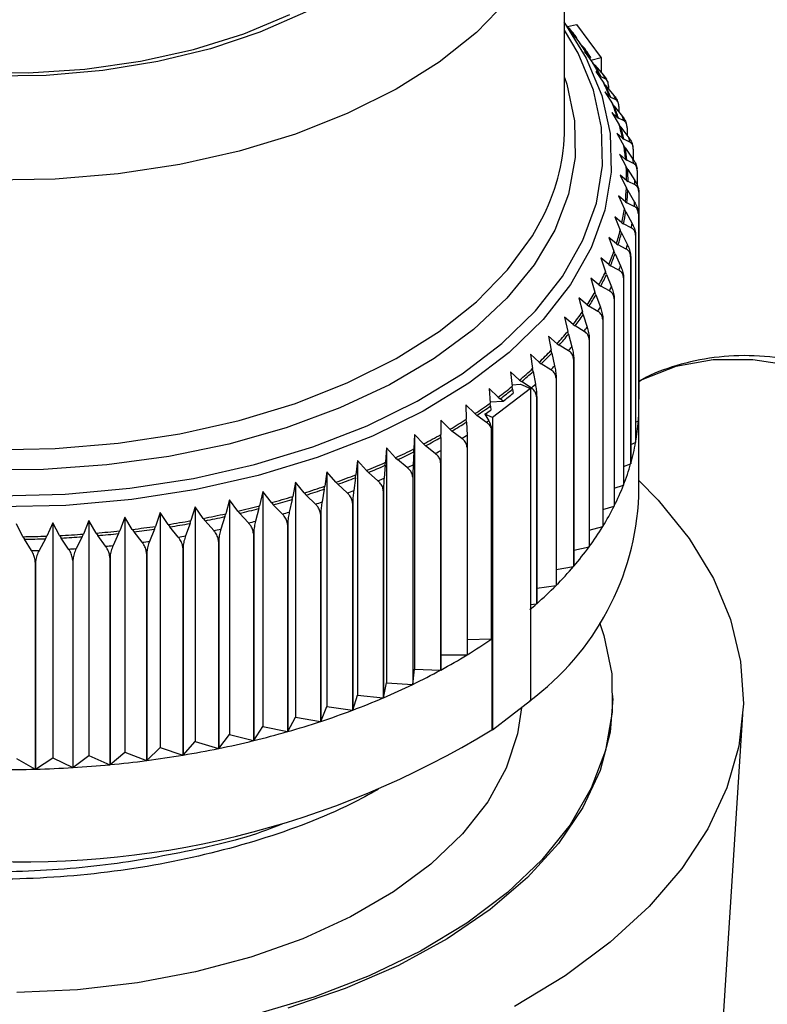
# Model space of a CAD drawing. Header units: millimetres. Extents: x 0 to 420, y 0 to 297.
# Tile 62 of 64: x 377 to 397, y 243 to 270. Entities that reach past the tile are written whole.
import ezdxf

# ---------------------------------------------------------------- set-up
doc = ezdxf.new("R2010")
doc.units = ezdxf.units.MM

msp = doc.modelspace()

# ---------------------------------------------------------------- linework, layer by layer
at = {"color": 7, "linetype": 'Continuous', "lineweight": 25}
for p, q in [((391.5327, 266.84721), (391.5327, 274.09671)), ((391.77056, 269.36546), (391.5327, 269.67533)), ((391.60249, 269.58442), (391.67321, 269.51447)), ((391.60808, 269.57889), (391.85235, 269.63868)), ((391.85235, 269.63868), (392.51592, 268.73514)), ((391.80896, 269.31504), (391.71703, 269.43214)), ((391.71703, 269.43214), (391.94428, 269.13078)), ((391.80896, 269.31504), (391.8295, 269.29666)), ((391.86116, 269.27827), (391.8295, 269.29666)), ((391.84763, 269.25896), (391.86116, 269.27827)), ((391.99505, 269.07123), (391.94428, 269.13078)), ((391.99505, 269.07123), (392.07333, 268.98938)), ((392.17697, 268.78585), (392.07173, 268.90633)), ((392.07173, 268.90633), (392.29314, 268.59729)), ((392.17697, 268.78585), (392.20048, 268.76672)), ((392.23672, 268.74717), (392.20048, 268.76672)), ((392.20947, 268.71407), (392.23672, 268.74717)), ((392.51592, 268.73514), (392.24235, 268.66818)), ((392.51592, 268.73514), (392.51592, 268.34348)), ((392.34261, 268.53602), (392.29314, 268.59729)), ((392.34261, 268.53602), (392.57924, 268.27314)), ((392.49002, 268.24501), (392.37186, 268.36931)), ((392.37186, 268.36931), (392.58664, 268.0528)), ((392.49002, 268.24501), (392.51642, 268.22502)), ((392.64271, 268.15958), (392.51642, 268.22502)), ((392.57924, 268.27314), (392.65651, 268.16447)), ((392.63463, 267.98987), (392.58664, 268.0528)), ((392.63463, 267.98987), (392.86418, 267.71901)), ((392.68646, 268.11346), (392.65756, 268.16519)), ((392.71269, 267.98234), (392.71269, 267.89776)), ((392.74702, 267.69441), (392.61634, 267.82296)), ((392.61634, 267.82296), (392.82375, 267.49923)), ((392.74702, 267.69441), (392.77622, 267.67347)), ((392.91588, 267.60348), (392.77622, 267.67347)), ((392.87009, 267.43469), (392.82375, 267.49923)), ((392.87009, 267.43469), (393.09176, 267.15611)), ((392.97299, 267.53836), (392.95544, 267.57758)), ((392.99328, 267.42371), (392.99328, 267.27987)), ((392.94707, 267.13599), (392.80434, 267.26922)), ((392.80434, 267.26922), (393.00364, 266.93853)), ((392.94707, 267.13599), (392.97896, 267.114)), ((393.13151, 267.03901), (392.97896, 267.114)), ((393.04816, 266.87243), (393.00364, 266.93853)), ((393.04816, 266.87243), (393.26117, 266.58641)), ((393.20096, 266.95444), (393.19265, 266.97894)), ((393.08947, 266.5717), (392.93517, 266.71002)), ((392.93517, 266.71002), (393.12567, 266.37266)), ((393.21605, 266.85647), (393.21605, 266.64699)), ((393.08947, 266.5717), (393.12394, 266.54858)), ((393.28884, 266.46816), (393.12394, 266.54858)), ((393.16823, 266.30507), (393.12567, 266.37266)), ((393.37292, 266.35067), (393.36839, 266.37001)), ((393.1737, 266.00354), (393.0084, 266.14733)), ((393.0084, 266.14733), (393.18942, 265.80361)), ((393.16823, 266.30507), (393.37183, 266.01192)), ((393.38023, 266.28261), (393.38023, 265.99694)), ((393.1737, 266.00354), (393.21063, 265.97919)), ((393.38731, 265.89293), (393.21063, 265.97919)), ((393.19949, 265.4335), (393.02375, 265.58312)), ((393.02375, 265.58312), (393.19466, 265.23338)), ((393.22986, 265.7346), (393.18942, 265.80361)), ((393.22986, 265.7346), (393.42333, 265.43465)), ((393.48264, 265.74288), (393.48123, 265.75371)), ((393.48522, 265.70414), (393.48522, 265.31633)), ((393.19949, 265.4335), (393.23875, 265.40784)), ((393.42658, 265.31534), (393.23875, 265.40784)), ((393.16673, 264.86357), (392.98117, 265.01938)), ((392.98117, 265.01938), (393.14138, 264.66397)), ((393.23284, 265.16302), (393.19466, 265.23338)), ((393.23284, 265.16302), (393.41551, 264.85663)), ((393.53022, 265.13119), (393.53007, 265.13693)), ((393.53067, 265.1231), (393.53067, 259.54741)), ((393.16673, 264.86357), (393.20819, 264.83654)), ((393.4065, 264.73742), (393.20819, 264.83654)), ((393.17717, 264.59234), (393.14138, 264.66397)), ((393.17717, 264.59234), (393.34838, 264.2799)), ((393.51641, 264.54152), (393.51673, 264.54586)), ((393.51641, 264.54152), (393.51641, 258.96583)), ((393.51673, 264.54586), (393.51673, 258.97018)), ((393.07555, 264.29576), (392.88083, 264.45808)), ((392.88083, 264.45808), (393.02975, 264.09738)), ((393.07555, 264.29576), (393.11905, 264.26728)), ((393.32716, 264.16121), (393.11905, 264.26728)), ((393.06302, 264.02457), (393.02975, 264.09738)), ((393.06302, 264.02457), (393.22219, 263.70648)), ((393.44249, 263.96145), (393.44327, 263.96578)), ((393.44249, 263.96145), (393.44249, 258.38576)), ((393.44327, 263.96578), (393.44327, 258.39009)), ((392.92626, 263.73208), (392.72305, 263.9012)), ((392.72305, 263.9012), (392.86018, 263.53561)), ((392.92626, 263.73208), (392.97165, 263.70207)), ((393.18883, 263.58872), (392.97165, 263.70207)), ((392.89082, 263.46171), (392.86018, 263.53561)), ((392.89082, 263.46171), (393.03738, 263.13838)), ((392.71938, 263.17448), (392.50841, 263.3507)), ((392.50841, 263.3507), (392.63326, 262.98062)), ((392.71938, 263.17448), (392.76651, 263.14289)), ((393.30918, 263.38493), (393.3104, 263.38922)), ((393.30918, 263.38493), (393.30918, 257.80924)), ((393.3104, 263.38922), (393.3104, 257.81353)), ((392.66115, 262.90572), (392.63326, 262.98062)), ((392.66115, 262.90572), (392.79459, 262.5776)), ((392.99199, 263.02197), (392.76651, 263.14289)), ((392.45565, 262.62494), (392.23765, 262.8085)), ((392.23765, 262.8085), (392.34979, 262.43436)), ((393.11694, 262.81398), (393.1186, 262.81822)), ((393.11694, 262.81398), (393.11694, 257.23829)), ((393.1186, 262.81822), (393.1186, 257.24253)), ((392.37484, 262.35856), (392.34979, 262.43436)), ((392.45565, 262.62494), (392.50435, 262.59171)), ((392.73734, 262.46294), (392.50435, 262.59171)), ((392.13599, 262.08539), (391.91173, 262.27651)), ((391.91173, 262.27651), (392.01075, 261.89876)), ((392.37484, 262.35856), (392.49468, 262.0261)), ((392.86645, 262.2506), (392.86854, 262.25478)), ((392.86645, 262.2506), (392.86645, 256.67492)), ((392.86854, 262.25478), (392.86854, 256.6791)), ((392.03288, 261.82215), (392.01075, 261.89876)), ((392.13599, 262.08539), (392.18609, 262.05047)), ((392.42576, 261.91361), (392.18609, 262.05047)), ((391.76152, 261.55771), (391.53179, 261.75661)), ((391.53179, 261.75661), (391.61735, 261.3757)), ((392.03288, 261.82215), (392.13871, 261.48583)), ((392.55858, 261.69678), (392.5611, 261.70089)), ((392.55858, 261.69678), (392.55858, 256.1211)), ((392.5611, 261.70089), (392.5611, 256.1252)), ((391.63647, 261.29838), (391.61735, 261.3757)), ((391.76152, 261.55771), (391.81284, 261.52106)), ((392.05837, 261.37589), (391.81284, 261.52106)), ((391.33356, 261.04377), (391.09917, 261.25061)), ((391.09917, 261.25061), (391.17097, 260.86701)), ((391.33356, 261.04377), (391.38592, 261.00534)), ((391.63647, 261.29838), (391.72792, 260.95869)), ((392.19443, 261.15447), (392.19736, 261.15848)), ((392.19443, 261.15447), (392.19443, 255.57878)), ((392.19736, 261.15848), (392.19736, 255.58279)), ((391.18701, 260.78909), (391.17097, 260.86701)), ((391.18701, 260.78909), (391.26375, 260.44651)), ((391.63643, 260.85169), (391.38592, 261.00534)), ((390.85361, 260.54537), (390.61537, 260.76029)), ((390.61537, 260.76029), (390.67317, 260.37448)), ((390.85361, 260.54537), (390.90683, 260.50513)), ((391.77526, 260.62556), (391.77526, 255.04987)), ((391.7786, 260.62946), (391.7786, 255.05377)), ((390.32336, 260.06425), (390.08212, 260.28739)), ((390.08212, 260.28739), (390.1257, 259.89983)), ((390.68608, 260.29606), (390.67317, 260.37448)), ((390.68608, 260.29606), (390.74785, 259.95111)), ((391.16145, 260.34283), (390.90683, 260.50513)), ((390.32336, 260.06425), (390.37725, 260.02218)), ((390.63508, 259.85111), (390.37725, 260.02218)), ((391.30255, 260.11191), (391.30255, 254.53622)), ((391.30628, 260.11569), (391.30628, 254.54)), ((389.74467, 259.60212), (389.50127, 259.83354)), ((389.50127, 259.83354), (389.53048, 259.44474)), ((390.61694, 259.83844), (389.59328, 259.05493)), ((390.12208, 259.932), (390.34798, 259.95555)), ((390.13543, 259.82103), (390.1257, 259.89983)), ((390.13543, 259.82103), (390.15044, 259.70948)), ((390.34798, 259.95555), (390.61694, 259.83844)), ((390.61694, 259.83844), (390.61694, 251.42807)), ((389.52814, 259.47585), (389.88288, 259.50043)), ((389.74467, 259.60212), (389.79904, 259.55819)), ((389.88288, 259.50043), (389.79904, 259.55819)), ((390.77796, 259.61533), (390.77796, 254.03965)), ((390.78207, 259.61898), (390.78207, 254.04329)), ((393.51673, 259.53959), (393.53067, 259.54741)), ((389.11957, 259.16058), (388.87487, 259.40036)), ((388.87487, 259.40036), (388.88961, 259.01081)), ((389.537, 259.36566), (389.53048, 259.44474)), ((389.537, 259.36566), (389.54707, 259.25369)), ((393.5327, 256.94583), (393.5327, 259.39545)), ((388.45026, 258.7412), (388.20511, 258.98937)), ((388.20511, 258.98937), (388.20533, 258.59956)), ((388.8929, 258.93156), (388.88961, 259.01081)), ((388.8929, 258.93156), (388.90865, 258.58263)), ((389.11957, 259.16058), (389.17423, 259.11479)), ((389.43576, 258.92593), (389.17423, 259.11479)), ((389.38974, 259.14354), (389.49209, 258.9646)), ((389.59328, 259.05493), (389.38974, 259.14354)), ((389.59328, 259.05493), (389.59328, 250.64455)), ((393.44327, 258.92938), (393.51641, 258.96583)), ((388.45026, 258.7412), (388.50502, 258.69354)), ((388.76702, 258.49572), (388.50502, 258.69354)), ((389.57017, 253.10424), (389.57017, 258.75116)), ((387.49436, 258.602), (387.48005, 258.21243)), ((387.73908, 258.34545), (387.49436, 258.602)), ((387.49436, 258.602), (387.49436, 252.28169)), ((388.20538, 258.52025), (388.20533, 258.59956)), ((388.20538, 258.52025), (388.20561, 258.17105)), ((386.7451, 258.23961), (386.71632, 257.85079)), ((386.98855, 257.97471), (386.7451, 258.23961)), ((386.7451, 258.23961), (386.7451, 251.91931)), ((387.47686, 258.13318), (387.46157, 257.78423)), ((387.47686, 258.13318), (387.48005, 258.21243)), ((387.73908, 258.34545), (387.79376, 258.29591)), ((388.05531, 258.08913), (387.79376, 258.29591)), ((388.91222, 258.24511), (388.91222, 252.66943)), ((388.91738, 258.24828), (388.91738, 252.6726)), ((393.3104, 258.32744), (393.44249, 258.38576)), ((385.95997, 257.90349), (385.91682, 257.51589)), ((386.20129, 257.63029), (385.95997, 257.90349)), ((385.95997, 257.90349), (385.95997, 251.58319)), ((386.98855, 257.97471), (387.04294, 257.92331)), ((387.30313, 257.7076), (387.04294, 257.92331)), ((385.14173, 257.59481), (385.08436, 257.20893)), ((385.38007, 257.3134), (385.14173, 257.59481)), ((385.14173, 257.59481), (385.14173, 251.27451)), ((386.20129, 257.63029), (386.2552, 257.57704)), ((386.70989, 257.7717), (386.67914, 257.42354)), ((386.70989, 257.7717), (386.71632, 257.85079)), ((388.20026, 257.83356), (388.20026, 252.25787)), ((388.20574, 257.83655), (388.20574, 252.26086)), ((393.1186, 257.73499), (393.30918, 257.80924)), ((385.90718, 257.43708), (385.86107, 257.09023)), ((385.90718, 257.43708), (385.91682, 257.51589)), ((386.51311, 257.35246), (386.2552, 257.57704)), ((387.44732, 257.44708), (387.44732, 251.87139)), ((387.45309, 257.44987), (387.45309, 251.87419)), ((383.41751, 257.06401), (383.33235, 256.68301)), ((383.64738, 256.76656), (383.41751, 257.06401)), ((383.41751, 257.06401), (383.41751, 250.7437)), ((384.29325, 257.31465), (384.22186, 256.93098)), ((384.52777, 257.02515), (384.29325, 257.31465)), ((384.29325, 257.31465), (384.29325, 250.99435)), ((385.07154, 257.1305), (385.01023, 256.7855)), ((385.07154, 257.1305), (385.08436, 257.20893)), ((385.38007, 257.3134), (385.43331, 257.25831)), ((385.68804, 257.02496), (385.43331, 257.25831)), ((386.65604, 257.08702), (386.65604, 251.51134)), ((386.66209, 257.08962), (386.66209, 251.51393)), ((392.86854, 257.15343), (393.11694, 257.23829)), ((382.51758, 256.84375), (382.41896, 256.4659)), ((382.74201, 256.53853), (382.51758, 256.84375)), ((382.51758, 256.84375), (382.51758, 250.52345)), ((384.20591, 256.85304), (384.12961, 256.51039)), ((384.20591, 256.85304), (384.22186, 256.93098)), ((384.52777, 257.02515), (384.58016, 256.96825)), ((384.83081, 256.72625), (384.58016, 256.96825)), ((381.59664, 256.65465), (381.48489, 256.28041)), ((381.81483, 256.34186), (381.59664, 256.65465)), ((381.59664, 256.65465), (381.59664, 250.33435)), ((382.74201, 256.53853), (382.79215, 256.47811)), ((383.31333, 256.60567), (383.22231, 256.26588)), ((383.31333, 256.60567), (383.33235, 256.68301)), ((383.64738, 256.76656), (383.69874, 256.70788)), ((383.94443, 256.45739), (383.69874, 256.70788)), ((385.8292, 256.75466), (385.8292, 251.17898)), ((385.83551, 256.75704), (385.83551, 251.18136)), ((392.5611, 256.58424), (392.86645, 256.67492)), ((378.74031, 256.28043), (378.59173, 255.91958)), ((378.9353, 255.94637), (378.74031, 256.28043)), ((378.74031, 256.28043), (378.74031, 249.96013)), ((379.70468, 256.3725), (379.56791, 256.00676)), ((379.90812, 256.04526), (379.70468, 256.3725)), ((379.70468, 256.3725), (379.70468, 250.0522)), ((380.6579, 256.49739), (380.53343, 256.12718)), ((380.86909, 256.17724), (380.6579, 256.49739)), ((380.6579, 256.49739), (380.6579, 250.17708)), ((381.45992, 256.20457), (381.48489, 256.28041)), ((381.81483, 256.34186), (381.86357, 256.27975)), ((382.09677, 256.01285), (381.86357, 256.27975)), ((382.39692, 256.38926), (382.29152, 256.05284)), ((382.39692, 256.38926), (382.41896, 256.4659)), ((383.03201, 256.21931), (382.79215, 256.47811)), ((384.96971, 256.45116), (384.96971, 250.87548)), ((384.97625, 256.45332), (384.97625, 250.87764)), ((376.96778, 255.84915), (376.79173, 256.19593)), ((377.76819, 256.2215), (377.60832, 255.86593)), ((377.95403, 255.88092), (377.76819, 256.2215)), ((377.76819, 256.2215), (377.76819, 249.9012)), ((379.53735, 255.93283), (379.56791, 256.00676)), ((379.90812, 256.04526), (379.95357, 255.97992)), ((380.50562, 256.05225), (380.37258, 255.72399)), ((380.50562, 256.05225), (380.53343, 256.12718)), ((380.86909, 256.17724), (380.91627, 256.11349)), ((381.14199, 255.83874), (380.91627, 256.11349)), ((381.45992, 256.20457), (381.34049, 255.87199)), ((384.08058, 256.17759), (384.08058, 250.60191)), ((384.08733, 256.17952), (384.08733, 250.60384)), ((392.19736, 256.02902), (392.55858, 256.1211)), ((376.96778, 255.84915), (377.00711, 255.77946)), ((377.19526, 255.47625), (377.00711, 255.77946)), ((377.57261, 255.79427), (377.40174, 255.48165)), ((377.57261, 255.79427), (377.60832, 255.86593)), ((377.95403, 255.88092), (377.99555, 255.81261)), ((378.19417, 255.51602), (377.99555, 255.81261)), ((378.55854, 255.84674), (378.39974, 255.52848)), ((378.55854, 255.84674), (378.59173, 255.91958)), ((378.9353, 255.94637), (378.97886, 255.87951)), ((379.18725, 255.58989), (378.97886, 255.87951)), ((379.53735, 255.93283), (379.39118, 255.60936)), ((380.17101, 255.69759), (379.95357, 255.97992)), ((383.16494, 255.93491), (383.16494, 250.35922)), ((383.17188, 255.9366), (383.17188, 250.36092)), ((381.26707, 255.5455), (381.26707, 249.96981)), ((381.27431, 255.54671), (381.27431, 249.97102)), ((382.226, 255.72396), (382.226, 250.14828)), ((382.2331, 255.72542), (382.2331, 250.14973)), ((391.7786, 255.48937), (392.19443, 255.57878)), ((378.30424, 255.21068), (378.30424, 249.63499)), ((378.31174, 255.21113), (378.31174, 249.63545)), ((379.30274, 255.2884), (379.30274, 249.71272)), ((379.31018, 255.28911), (379.31018, 249.71343)), ((380.29151, 255.40014), (380.29151, 249.82446)), ((380.29886, 255.4011), (380.29886, 249.82542)), ((377.29953, 255.16723), (377.29953, 249.59155)), ((377.30705, 255.16743), (377.30705, 249.59175)), ((391.30628, 254.96693), (391.77526, 255.04987)), ((390.78207, 254.46334), (391.30255, 254.53622)), ((390.61694, 254.02285), (390.77796, 254.03965)), ((388.91738, 253.08154), (389.57017, 253.10424)), ((389.57017, 253.10424), (389.5763, 253.10157)), ((389.5763, 253.10157), (389.5763, 250.65195)), ((388.20574, 252.66906), (388.91222, 252.66943)), ((387.45309, 251.87419), (387.49436, 252.28169)), ((387.49436, 252.28169), (388.20026, 252.25787)), ((386.66209, 251.51393), (386.7451, 251.91931)), ((386.7451, 251.91931), (387.44732, 251.87139)), ((385.83551, 251.18136), (385.95997, 251.58319)), ((385.95997, 251.58319), (386.65604, 251.51134)), ((392.8327, 251.49134), (392.8327, 251.57299)), ((384.97625, 250.87764), (385.14173, 251.27451)), ((385.14173, 251.27451), (385.8292, 251.17898)), ((390.61694, 251.42807), (389.59328, 250.64455)), ((384.08733, 250.60384), (384.29325, 250.99435)), ((384.29325, 250.99435), (384.96971, 250.87548)), ((395.51956, 238.50873), (396.329, 251.06607)), ((383.17188, 250.36092), (383.41751, 250.7437)), ((383.41751, 250.7437), (384.08058, 250.60191)), ((382.2331, 250.14973), (382.51758, 250.52345)), ((382.51758, 250.52345), (383.16494, 250.35922)), ((389.59328, 250.64455), (389.5763, 250.65195)), ((380.29886, 249.82542), (380.6579, 250.17708)), ((380.6579, 250.17708), (381.26707, 249.96981)), ((381.27431, 249.97102), (381.59664, 250.33435)), ((381.59664, 250.33435), (382.226, 250.14828)), ((378.31174, 249.63545), (378.74031, 249.96013)), ((378.74031, 249.96013), (379.30274, 249.71272)), ((379.31018, 249.71343), (379.70468, 250.0522)), ((379.70468, 250.0522), (380.29151, 249.82446)), ((376.79173, 249.87562), (377.29953, 249.59155)), ((377.30705, 249.59175), (377.76819, 249.9012)), ((377.76819, 249.9012), (378.30424, 249.63499))]:
    msp.add_line(p, q, dxfattribs=at)
at = {"color": 7, "linetype": 'Continuous', "lineweight": 25, "flags": 128}
for points in [[(387.46164, 272.11587), (387.40182, 272.04845), (386.60925, 271.28771), (385.65775, 270.59031), (384.56236, 269.96725), (383.34032, 269.42836), (382.01093, 268.98214), (380.59515, 268.63563), (379.11529, 268.39428), (377.59471, 268.26191), (376.05738, 268.2406), (374.52754, 268.33069), (373.02933, 268.53076), (371.58637, 268.83765), (370.22141, 269.24653), (368.95599, 269.75094), (367.81006, 270.34293), (366.80168, 271.01316), (366.51361, 271.24009)], [(368.63151, 270.04626), (369.84606, 269.50558), (371.1704, 269.05901), (372.58278, 268.71387), (374.06003, 268.47583), (375.57787, 268.3488), (377.1114, 268.33486), (378.63542, 268.43424), (380.12492, 268.64531), (381.55543, 268.96461), (382.90347, 269.38689), (384.1469, 269.90521)], [(391.7786, 260.62946), (391.77818, 260.62897), (391.77776, 260.62848), (391.77734, 260.62799), (391.77693, 260.62751), (391.77651, 260.62702), (391.77609, 260.62653), (391.77568, 260.62604), (391.77526, 260.62556)], [(391.30628, 260.11569), (391.30582, 260.11522), (391.30535, 260.11475), (391.30488, 260.11427), (391.30442, 260.1138), (391.30395, 260.11333), (391.30348, 260.11285), (391.30302, 260.11238), (391.30255, 260.11191)], [(390.78207, 259.61898), (390.78156, 259.61852), (390.78105, 259.61807), (390.78053, 259.61761), (390.78002, 259.61715), (390.7795, 259.6167), (390.77899, 259.61624), (390.77848, 259.61579), (390.77796, 259.61533)], [(388.91738, 258.24828), (388.91674, 258.24789), (388.91609, 258.24749), (388.91545, 258.24709), (388.9148, 258.2467), (388.91416, 258.2463), (388.91351, 258.2459), (388.91286, 258.24551), (388.91222, 258.24511)], [(388.20574, 257.83655), (388.20505, 257.83617), (388.20437, 257.8358), (388.20368, 257.83543), (388.203, 257.83505), (388.20231, 257.83468), (388.20163, 257.83431), (388.20094, 257.83393), (388.20026, 257.83356)], [(387.45309, 257.44987), (387.45237, 257.44952), (387.45165, 257.44917), (387.45093, 257.44882), (387.45021, 257.44847), (387.44948, 257.44813), (387.44876, 257.44778), (387.44804, 257.44743), (387.44732, 257.44708)], [(393.5327, 257.36256), (394.04703, 256.83505), (394.88166, 255.80179), (395.53392, 254.72568), (395.99735, 253.61743), (396.26732, 252.48805), (396.34116, 251.34877), (396.21814, 250.2109), (395.89948, 249.08576), (395.38834, 247.98452), (394.6898, 246.91814), (393.81081, 245.89721), (392.76011, 244.93188), (391.54812, 244.03173), (390.18691, 243.20572)], [(386.66209, 257.08962), (386.66134, 257.08929), (386.66058, 257.08897), (386.65982, 257.08864), (386.65907, 257.08832), (386.65831, 257.088), (386.65755, 257.08767), (386.65679, 257.08735), (386.65604, 257.08702)], [(385.83551, 256.75704), (385.83472, 256.75675), (385.83393, 256.75645), (385.83314, 256.75615), (385.83235, 256.75585), (385.83157, 256.75556), (385.83078, 256.75526), (385.82999, 256.75496), (385.8292, 256.75466)], [(384.97625, 256.45332), (384.97543, 256.45305), (384.97461, 256.45278), (384.9738, 256.45251), (384.97298, 256.45224), (384.97216, 256.45197), (384.97134, 256.4517), (384.97053, 256.45143), (384.96971, 256.45116)], [(384.08733, 256.17952), (384.08649, 256.17928), (384.08564, 256.17904), (384.0848, 256.1788), (384.08396, 256.17856), (384.08311, 256.17832), (384.08227, 256.17807), (384.08142, 256.17783), (384.08058, 256.17759)], [(383.17188, 255.9366), (383.17101, 255.93639), (383.17014, 255.93618), (383.16928, 255.93597), (383.16841, 255.93576), (383.16754, 255.93554), (383.16667, 255.93533), (383.16581, 255.93512), (383.16494, 255.93491)], [(381.27431, 255.54671), (381.2734, 255.54656), (381.2725, 255.54641), (381.27159, 255.54626), (381.27069, 255.5461), (381.26978, 255.54595), (381.26888, 255.5458), (381.26797, 255.54565), (381.26707, 255.5455)], [(382.2331, 255.72542), (382.23222, 255.72524), (382.23133, 255.72505), (382.23044, 255.72487), (382.22955, 255.72469), (382.22867, 255.72451), (382.22778, 255.72433), (382.22689, 255.72414), (382.226, 255.72396)], [(378.31174, 255.21113), (378.3108, 255.21107), (378.30987, 255.21102), (378.30893, 255.21096), (378.30799, 255.2109), (378.30705, 255.21085), (378.30612, 255.21079), (378.30518, 255.21073), (378.30424, 255.21068)], [(379.31018, 255.28911), (379.30925, 255.28902), (379.30832, 255.28894), (379.30739, 255.28885), (379.30646, 255.28876), (379.30553, 255.28867), (379.3046, 255.28858), (379.30367, 255.28849), (379.30274, 255.2884)], [(380.29886, 255.4011), (380.29794, 255.40098), (380.29702, 255.40086), (380.2961, 255.40074), (380.29518, 255.40062), (380.29426, 255.4005), (380.29334, 255.40038), (380.29243, 255.40026), (380.29151, 255.40014)], [(377.30705, 255.16743), (377.30611, 255.16741), (377.30517, 255.16738), (377.30423, 255.16736), (377.30329, 255.16733), (377.30235, 255.16731), (377.30141, 255.16728), (377.30047, 255.16726), (377.29953, 255.16723)], [(392.47389, 253.53648), (392.59038, 253.18949), (392.80096, 252.15992), (392.81407, 251.12322), (392.62955, 250.09197), (392.24963, 249.07871), (391.67892, 248.09572), (390.92437, 247.15495), (389.99512, 246.2678), (388.90245, 245.44505), (387.65963, 244.69668), (386.28174, 244.03179), (384.78552, 243.45843), (383.18912, 242.98357)], [(390.37066, 251.23956), (390.26775, 250.54499), (389.96073, 249.61441), (389.46521, 248.71132), (388.78815, 247.84841), (387.93905, 247.03778), (386.92982, 246.29081), (385.77465, 245.61799), (384.48974, 245.02877), (383.09312, 244.53142), (381.60442, 244.13291), (380.04452, 243.83885), (378.43532, 243.65336), (376.79941, 243.57904)], [(392.8327, 251.49134), (392.75694, 250.58514), (392.48579, 249.5603), (392.02098, 248.5589), (391.36818, 247.59309), (390.53528, 246.6746), (389.53242, 245.81459), (388.37175, 245.02347), (387.06738, 244.31087), (385.63513, 243.68544), (384.09239, 243.15475)]]:
    msp.add_lwpolyline(points, dxfattribs=at)
at = {"color": 8, "linetype": 'Continuous', "lineweight": 25, "flags": 128}
for points in [[(390.00133, 270.28503), (389.16088, 269.42356), (388.15581, 268.62301), (386.99921, 267.89383), (385.70616, 267.2455), (384.29352, 266.68649), (382.77971, 266.22409), (381.18446, 265.86431), (379.52857, 265.61186), (377.83362, 265.47002), (376.12171, 265.44064), (374.41516, 265.52411), (372.73622, 265.71934), (371.10676, 266.02377), (369.54805, 266.43345), (368.08039, 266.94304), (366.72292, 267.54588), (365.49333, 268.23412), (364.40766, 268.99879), (363.48006, 269.82992)], [(391.50874, 269.70353), (392.11633, 268.73021), (392.53475, 267.72421), (392.75893, 266.69775), (392.78615, 265.66327), (392.61607, 264.63335), (392.25076, 263.62048), (391.69466, 262.63696), (390.9545, 261.69472), (390.03929, 260.8052), (388.96013, 259.97921), (387.73011, 259.22676), (386.36418, 258.55699), (384.8789, 257.97804), (383.29231, 257.49692), (381.62367, 257.11948), (379.89323, 256.8503), (378.12199, 256.69265), (376.33147, 256.64844)], [(376.33434, 256.95304), (378.09931, 256.99662), (379.84527, 257.15202), (381.55101, 257.41735), (383.19584, 257.78941), (384.75979, 258.26366), (386.22387, 258.83435), (387.57032, 259.49456), (388.78278, 260.23627), (389.84654, 261.05048), (390.74869, 261.9273), (391.47828, 262.85609), (392.02645, 263.82558), (392.38655, 264.82399), (392.5542, 265.83922), (392.52737, 266.85893), (392.30639, 267.87075), (391.89394, 268.86239), (391.5327, 269.47935)], [(391.5327, 268.20919), (391.59309, 268.02516), (391.79931, 267.04196), (391.81354, 266.05162), (391.63561, 265.06658), (391.26775, 264.09924), (390.71459, 263.16176), (389.98308, 262.26593), (389.08243, 261.42301), (388.02396, 260.64361), (386.82098, 259.93752), (385.48861, 259.31363), (384.04362, 258.77978), (382.50418, 258.34268), (380.88964, 258.00784), (379.22031, 257.77946), (377.51719, 257.66041), (375.80168, 257.65219)], [(362.72261, 263.46717), (363.48006, 262.58042), (364.40766, 261.74929), (365.49333, 260.98462), (366.72292, 260.29638), (368.08039, 259.69354), (369.54805, 259.18396), (371.10676, 258.77428), (372.73622, 258.46984), (374.41516, 258.27462), (376.12171, 258.19115), (377.83362, 258.22052), (379.52857, 258.36236), (381.18446, 258.61482), (382.77971, 258.97459), (384.29352, 259.437), (385.70616, 259.996), (386.99921, 260.64433), (388.15581, 261.37352), (389.16088, 262.17407), (390.00133, 263.03553), (390.66619, 263.94669), (390.97206, 264.50191)], [(410.9168, 242.80108), (410.70868, 244.28417), (410.36495, 245.80843), (409.89025, 247.35326), (409.29101, 248.89775), (408.57532, 250.42102), (407.75286, 251.90248), (406.83476, 253.32209), (405.83344, 254.66065), (404.76243, 255.90005), (403.63622, 257.02355), (402.47003, 258.01594), (401.27965, 258.8638), (400.08115, 259.55568), (398.89077, 260.0822), (397.72458, 260.43626), (396.59837, 260.61307), (395.52736, 260.61022), (394.52603, 260.42777), (393.60794, 260.06817), (393.51673, 260.02024)]]:
    msp.add_lwpolyline(points, dxfattribs=at)
at = {"color": 7, "linetype": 'Continuous', "lineweight": 25}
for centre, radius, start, end in [((384.88973, 264.01669), 8.72, 37.264838, 39.758619), ((384.92032, 263.94784), 8.7515, 37.523567, 39.49989), ((385.0248, 264.18754), 8.50389, 37.082146, 37.825701), ((385.52304, 264.54819), 7.88876, 32.491691, 35.513948), ((385.54441, 264.49821), 7.90717, 32.671874, 35.333765), ((385.57739, 264.43113), 7.93567, 32.94804, 35.057599), ((386.11026, 264.91074), 7.19852, 27.593045, 30.805552), ((386.13302, 264.86163), 7.21527, 27.784566, 30.614031), ((386.24215, 264.65705), 7.29622, 28.688504, 29.710093), ((386.61769, 265.16663), 6.63012, 22.411606, 25.805209), ((386.64165, 265.11814), 6.6455, 22.613918, 25.602897), ((386.75654, 264.91652), 6.71991, 23.56881, 24.648004), ((387.03317, 265.33081), 6.18327, 16.974416, 20.529622), ((387.05811, 265.28273), 6.19758, 17.186357, 20.317681), ((387.17773, 265.08303), 6.26685, 18.186719, 19.317319), ((387.34667, 265.4215), 5.85684, 11.325707, 15.011826), ((387.37236, 265.37365), 5.87036, 11.545447, 14.792086), ((386.15358, 266.89342), 5.37932, 333.603864, 359.507809), ((387.55056, 265.45948), 5.6494, 5.526344, 9.302165), ((387.49553, 265.17504), 5.93587, 12.582643, 13.75489), ((387.57673, 265.41175), 5.66241, 5.751428, 9.077082), ((387.70222, 265.21363), 5.72553, 6.813863, 8.014647), ((387.63986, 265.46741), 5.55974, 359.650453, 3.466765), ((387.66623, 265.41972), 5.57253, 359.877949, 3.23927), ((387.79273, 265.22174), 5.63462, 0.951776, 2.165443), ((387.61236, 265.46899), 5.58727, 353.779369, 357.583133), ((387.63867, 265.42132), 5.60013, 354.006117, 357.356385), ((387.76486, 265.22342), 5.66254, 355.076414, 356.286088), ((387.46876, 265.48814), 5.73218, 347.993978, 351.733357), ((387.49473, 265.44053), 5.74539, 348.216891, 351.510444), ((387.61929, 265.24291), 5.80947, 349.269072, 350.458262), ((387.21256, 265.54817), 5.99538, 342.367161, 345.996272), ((387.23792, 265.50072), 6.00923, 342.583505, 345.779928), ((387.35957, 265.30385), 6.07634, 343.604661, 344.758772), ((386.85002, 265.67096), 6.37823, 336.957999, 340.440377), ((386.87452, 265.62382), 6.39301, 337.1656, 340.232776), ((386.38993, 265.87617), 6.88211, 331.808719, 335.11896), ((386.41335, 265.82953), 6.8981, 332.006063, 334.921616), ((386.99206, 265.42839), 6.46452, 338.145471, 339.252905), ((385.84336, 266.18055), 7.50783, 326.944435, 330.068086), ((386.52566, 265.63649), 6.97541, 332.937501, 333.990178), ((385.86549, 266.13465), 7.52532, 327.130661, 329.881861), ((385.22334, 266.59734), 8.25504, 322.375012, 325.307191), ((385.9716, 265.94511), 7.60982, 328.009598, 329.002924), ((385.244, 266.55244), 8.27433, 322.549827, 325.132376), ((384.5444, 267.13574), 9.12166, 318.098087, 320.84146), ((385.34306, 266.36768), 8.3674, 323.374889, 324.307315), ((384.56346, 267.09213), 9.14303, 318.261649, 320.677898), ((383.82222, 267.80059), 10.10341, 314.102405, 316.665041), ((383.83957, 267.75857), 10.12712, 314.255194, 316.512253), ((384.65481, 266.91354), 9.24603, 319.033585, 319.905962), ((383.07306, 268.5921), 11.19334, 310.370878, 312.764324), ((383.08864, 268.55195), 11.21966, 310.513581, 312.621621), ((383.92271, 267.58756), 10.24136, 314.976275, 315.791171), ((382.31337, 269.50577), 12.3817, 306.88308, 309.120813), ((382.32715, 269.46779), 12.41085, 307.0165, 308.987393), ((383.16328, 268.38998), 11.34637, 311.187056, 311.948146), ((382.34841, 269.41918), 12.45592, 307.220986, 308.782907), ((387.86111, 259.39545), 5.6716, 355.699733, 1.535282), ((381.5592, 270.53248), 13.65574, 303.617119, 305.713401), ((381.5712, 270.49694), 13.68793, 303.742106, 305.588414), ((381.66675, 270.34214), 13.60343, 304.591694, 305.40057), ((380.82579, 271.65871), 14.99981, 300.550927, 302.520027), ((380.83605, 271.62584), 15.03521, 300.668331, 302.402622), ((381.58372, 270.42242), 13.92206, 304.332868, 304.614042), ((387.77358, 259.40287), 5.75943, 349.872002, 355.648056), ((380.12709, 272.86688), 16.39556, 297.663096, 299.518789), ((380.13569, 272.83687), 16.43428, 297.773739, 299.408146), ((380.88515, 271.49877), 15.20537, 301.222404, 301.84855), ((379.47536, 274.13586), 17.8222, 294.933358, 296.688646), ((379.48242, 274.10885), 17.8643, 295.038015, 296.583989), ((380.17685, 272.72354), 16.62035, 298.295901, 298.885984), ((387.56908, 259.44023), 5.96732, 344.180868, 349.821947), ((378.8808, 275.44156), 19.25696, 292.342823, 294.009801), ((378.88645, 275.41764), 19.30248, 292.442215, 293.910409), ((379.51615, 274.00995), 18.06664, 295.531924, 296.09008), ((387.25258, 259.53068), 6.29649, 338.690798, 344.133476), ((378.35131, 276.75764), 20.67563, 289.874053, 291.463873), ((378.3557, 276.73684), 20.72452, 289.968844, 291.369082), ((378.91342, 275.33357), 19.52116, 292.911275, 293.441349), ((377.89222, 278.05631), 22.05312, 287.511026, 289.033932), ((377.89552, 278.03858), 22.10527, 287.601828, 288.943131), ((378.37664, 276.66773), 20.95936, 290.416194, 290.921733), ((386.8318, 259.6955), 6.74839, 333.449882, 338.646732), ((377.50621, 279.30912), 23.3641, 285.239046, 286.704436), ((377.50859, 279.29435), 23.41936, 285.326418, 286.617064), ((386.2737, 257.27361), 7.2664, 306.539703, 357.414547), ((377.19323, 280.48784), 24.58371, 283.04461, 284.461122), ((377.19486, 280.47586), 24.64187, 283.129068, 284.376664), ((377.91122, 277.98422), 22.3558, 288.030349, 288.51461), ((386.31691, 259.95333), 7.32424, 328.488714, 333.409419), ((376.77303, 282.51624), 26.6556, 278.839445, 280.181568), ((376.95059, 281.56531), 25.6882, 280.915263, 282.290874), ((376.95164, 281.55588), 25.74897, 280.997282, 282.208855), ((377.51988, 279.25422), 23.68482, 285.738755, 286.204727), ((376.58083, 283.95132), 28.10375, 274.805741, 276.101351), ((376.65298, 283.31801), 27.46633, 276.806343, 278.121923), ((376.65331, 283.31272), 27.53132, 276.884783, 278.043483), ((376.77365, 282.50906), 26.71867, 278.919468, 280.101546), ((376.95657, 281.54137), 26.04087, 281.384357, 281.82178), ((377.20258, 280.44912), 24.9212, 283.527651, 283.978081), ((385.72024, 260.31955), 8.02434, 323.821715, 328.451821), ((376.5337, 284.65553), 28.80965, 270.863316, 272.137674), ((376.53371, 284.6534), 28.87782, 270.939297, 272.061692), ((376.54527, 284.40082), 28.55467, 272.827878, 274.109812), ((376.54532, 284.39809), 28.62224, 272.904312, 274.033378), ((376.58098, 283.94753), 28.17026, 274.88299, 276.024102), ((376.77654, 282.50535), 27.02157, 279.297119, 279.723894), ((376.53375, 284.67399), 29.20523, 271.297881, 271.703109), ((376.54552, 284.41578), 28.94675, 273.265027, 273.672663), ((376.58162, 283.96012), 28.48964, 275.247553, 275.659538), ((376.6548, 283.31812), 27.84345, 277.254966, 277.673301), ((385.0559, 260.80566), 8.84754, 319.449946, 323.788151), ((384.33935, 261.41886), 9.79065, 315.364478, 319.419368), ((383.58694, 262.16173), 10.84799, 311.549625, 315.336512), ((383.07827, 262.72708), 11.60848, 310.387132, 311.550656), ((381.27846, 265.12677), 14.61026, 301.523366, 304.607113), ((380.54902, 266.3157), 16.00512, 298.580439, 301.502306), ((379.85894, 267.58179), 17.44706, 295.802361, 298.560918), ((379.22226, 268.89796), 18.90914, 293.169431, 295.783878), ((378.64824, 270.23839), 20.36731, 290.663728, 293.151838), ((378.14363, 271.57538), 21.79636, 288.268778, 290.646899), ((377.71255, 272.88014), 23.17049, 285.969469, 288.252604), ((376.99194, 271.15664), 24.05844, 265.967015, 301.538717), ((377.35632, 274.12365), 24.46402, 283.751933, 285.953854), ((377.07355, 275.27756), 25.65207, 281.603397, 283.736789), ((376.70954, 277.21151), 27.6203, 277.466815, 279.497605), ((376.86015, 276.31502), 26.71126, 279.512035, 281.588646), ((376.55961, 278.49942), 28.91711, 273.473759, 275.443366), ((376.61294, 277.94555), 28.36068, 275.457351, 277.452639), ((376.53272, 279.0174), 29.43584, 269.546339, 271.492736), ((376.53731, 278.85964), 29.27801, 271.506519, 273.459905)]:
    msp.add_arc(centre, radius, start, end, dxfattribs=at)
for points, knots in [([(392.71269, 267.98234), (392.71026, 268.01662), (392.70539, 268.08509), (392.67558, 268.13747), (392.65157, 268.15362), (392.64271, 268.15958)], [0, 0, 0, 0, 0.3874503, 0.77384192, 1, 1, 1, 1]), ([(392.86418, 267.71901), (392.89744, 267.67938), (392.93585, 267.63362), (392.95098, 267.58343), (392.95301, 267.57671)], [0, 0, 0, 0, 0.86611795, 1, 1, 1, 1]), ([(392.99328, 267.42371), (392.99059, 267.45808), (392.98521, 267.52672), (392.95224, 267.58019), (392.92569, 267.5972), (392.91588, 267.60348)], [0, 0, 0, 0, 0.3874503, 0.77384192, 1, 1, 1, 1]), ([(393.09176, 267.15611), (393.12287, 267.11519), (393.16669, 267.05754), (393.1831, 266.99544), (393.18786, 266.97742)], [0, 0, 0, 0, 0.70976788, 1, 1, 1, 1]), ([(393.21605, 266.85647), (393.21311, 266.89094), (393.20723, 266.95977), (393.17122, 267.01441), (393.14222, 267.03238), (393.13151, 267.03901)], [0, 0, 0, 0, 0.3874503, 0.77384192, 1, 1, 1, 1]), ([(393.26117, 266.58641), (393.29035, 266.54435), (393.33932, 266.47378), (393.3569, 266.39901), (393.36401, 266.36879)], [0, 0, 0, 0, 0.59594609, 1, 1, 1, 1]), ([(393.38023, 266.28261), (393.37704, 266.31718), (393.37069, 266.38622), (393.33176, 266.44215), (393.30041, 266.46114), (393.28884, 266.46816)], [0, 0, 0, 0, 0.3874503, 0.77384192, 1, 1, 1, 1]), ([(393.37183, 266.01192), (393.39921, 265.96883), (393.45279, 265.88453), (393.4714, 265.79655), (393.4805, 265.75353)], [0, 0, 0, 0, 0.51109118, 1, 1, 1, 1]), ([(393.48522, 265.70414), (393.48181, 265.73882), (393.475, 265.80809), (393.4333, 265.8654), (393.39971, 265.8855), (393.38731, 265.89293)], [0, 0, 0, 0, 0.3874503, 0.77384192, 1, 1, 1, 1]), ([(393.42333, 265.43465), (393.44857, 265.39098), (393.49928, 265.30325), (393.52819, 265.19471), (393.53011, 265.14003), (393.53055, 265.12745)], [0, 0, 0, 0, 0.432794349, 0.869454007, 1, 1, 1, 1]), ([(393.53067, 265.1231), (393.52704, 265.1579), (393.51981, 265.22741), (393.47547, 265.28619), (393.43976, 265.30748), (393.42658, 265.31534)], [0, 0, 0, 0, 0.3874503, 0.77384192, 1, 1, 1, 1]), ([(393.41551, 264.85663), (393.43934, 264.81212), (393.48722, 264.72271), (393.51451, 264.6132), (393.51632, 264.55846), (393.51673, 264.54586)], [0, 0, 0, 0, 0.43279435, 0.86945401, 1, 1, 1, 1]), ([(393.51641, 264.54152), (393.51258, 264.57645), (393.50494, 264.64621), (393.45813, 264.70655), (393.42042, 264.7291), (393.4065, 264.73742)], [0, 0, 0, 0, 0.3874503, 0.77384192, 1, 1, 1, 1]), ([(393.34838, 264.2799), (393.37072, 264.2346), (393.4156, 264.1436), (393.44118, 264.03319), (393.44287, 263.97839), (393.44327, 263.96578)], [0, 0, 0, 0, 0.432794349, 0.869454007, 1, 1, 1, 1]), ([(393.44249, 263.96145), (393.43848, 263.99651), (393.43046, 264.06654), (393.38133, 264.12852), (393.34177, 264.1524), (393.32716, 264.16121)], [0, 0, 0, 0, 0.3874503, 0.77384192, 1, 1, 1, 1]), ([(393.22219, 263.70648), (393.24296, 263.66044), (393.28467, 263.56796), (393.30846, 263.4567), (393.31003, 263.40185), (393.3104, 263.38922)], [0, 0, 0, 0, 0.43279435, 0.86945401, 1, 1, 1, 1]), ([(393.30918, 263.38493), (393.30499, 263.42013), (393.29663, 263.49044), (393.24536, 263.55414), (393.20407, 263.5794), (393.18883, 263.58872)], [0, 0, 0, 0, 0.3874503, 0.77384192, 1, 1, 1, 1]), ([(393.11694, 262.81398), (393.11259, 262.84933), (393.10391, 262.91993), (393.05068, 262.98542), (393.00781, 263.01211), (392.99199, 263.02197)], [0, 0, 0, 0, 0.3874503, 0.77384192, 1, 1, 1, 1]), ([(393.03738, 263.13838), (393.0565, 263.09166), (393.09491, 262.9978), (393.11681, 262.88576), (393.11826, 262.83086), (393.1186, 262.81822)], [0, 0, 0, 0, 0.43279435, 0.86945401, 1, 1, 1, 1]), ([(392.86645, 262.2506), (392.86196, 262.2861), (392.85298, 262.35701), (392.79798, 262.42435), (392.75369, 262.45253), (392.73734, 262.46294)], [0, 0, 0, 0, 0.3874503, 0.77384192, 1, 1, 1, 1]), ([(392.79459, 262.5776), (392.812, 262.53025), (392.84697, 262.43514), (392.86691, 262.32238), (392.86823, 262.26743), (392.86854, 262.25478)], [0, 0, 0, 0, 0.43279435, 0.86945401, 1, 1, 1, 1]), ([(392.55858, 261.69678), (392.55396, 261.73244), (392.54473, 261.80366), (392.48815, 261.87291), (392.44259, 261.90263), (392.42576, 261.91361)], [0, 0, 0, 0, 0.3874503, 0.77384192, 1, 1, 1, 1]), ([(392.49468, 262.0261), (392.51032, 261.97819), (392.54173, 261.88194), (392.55964, 261.76854), (392.56082, 261.71354), (392.5611, 261.70089)], [0, 0, 0, 0, 0.432794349, 0.869454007, 1, 1, 1, 1]), ([(392.19443, 261.15447), (392.18969, 261.19028), (392.18023, 261.26182), (392.12228, 261.33303), (392.0756, 261.36433), (392.05837, 261.37589)], [0, 0, 0, 0, 0.3874503, 0.77384192, 1, 1, 1, 1]), ([(392.13871, 261.48583), (392.15252, 261.43742), (392.18025, 261.34016), (392.19607, 261.22618), (392.19712, 261.17114), (392.19736, 261.15848)], [0, 0, 0, 0, 0.43279435, 0.86945401, 1, 1, 1, 1]), ([(391.77526, 260.62556), (391.77043, 260.66154), (391.76078, 260.7334), (391.70164, 260.80661), (391.65402, 260.83953), (391.63643, 260.85169)], [0, 0, 0, 0, 0.3874503, 0.77384192, 1, 1, 1, 1]), ([(391.72792, 260.95869), (391.73985, 260.90983), (391.76382, 260.81168), (391.77748, 260.6972), (391.77839, 260.64213), (391.7786, 260.62946)], [0, 0, 0, 0, 0.43279435, 0.86945401, 1, 1, 1, 1]), ([(407.88795, 234.68547), (408.00738, 234.74616), (408.4179, 234.95477), (409.02607, 235.46863), (409.69897, 236.20934), (410.25685, 237.0862), (410.70204, 238.08095), (411.02733, 239.18893), (411.22804, 240.39758), (411.30063, 241.69188), (411.24431, 243.05417), (411.06071, 244.46636), (410.75334, 245.91067), (410.32702, 247.37003), (409.7876, 248.82768), (409.14194, 250.26702), (408.39782, 251.67172), (407.56391, 253.02572), (406.64972, 254.31345), (405.66544, 255.51998), (404.62179, 256.63124), (403.52981, 257.63404), (402.40083, 258.51614), (401.24641, 259.26613), (400.07839, 259.87341), (398.90977, 260.32787), (397.75473, 260.62103), (396.63054, 260.74471), (395.55194, 260.70139), (394.54867, 260.47359), (393.8669, 260.23555), (393.55264, 260.03246), (393.51673, 260.00926)], [0, 0, 0, 0, 0.01366609, 0.04697866, 0.08030977, 0.11396277, 0.14813486, 0.18285234, 0.21800319, 0.25341933, 0.28895121, 0.3244862, 0.35997891, 0.39541896, 0.43081101, 0.46616719, 0.50150307, 0.53683574, 0.57218039, 0.60755188, 0.64296851, 0.678448, 0.71400564, 0.74965045, 0.78537748, 0.82115007, 0.85685454, 0.89232729, 0.9273638, 0.9618029, 0.99563558, 1, 1, 1, 1]), ([(391.30255, 260.11191), (391.29764, 260.14806), (391.28783, 260.22026), (391.22773, 260.29551), (391.17932, 260.33007), (391.16145, 260.34283)], [0, 0, 0, 0, 0.3874503, 0.77384192, 1, 1, 1, 1]), ([(391.26375, 260.44651), (391.27377, 260.39728), (391.29388, 260.29838), (391.30535, 260.18347), (391.30611, 260.12837), (391.30628, 260.11569)], [0, 0, 0, 0, 0.43279435, 0.86945401, 1, 1, 1, 1]), ([(390.77796, 259.61533), (390.77299, 259.65165), (390.76306, 259.72419), (390.70219, 259.80151), (390.65318, 259.83774), (390.63508, 259.85111)], [0, 0, 0, 0, 0.3874503, 0.77384192, 1, 1, 1, 1]), ([(390.74785, 259.95111), (390.7559, 259.90157), (390.77209, 259.80205), (390.78132, 259.68679), (390.78193, 259.63166), (390.78207, 259.61898)], [0, 0, 0, 0, 0.43279435, 0.86945401, 1, 1, 1, 1]), ([(389.57017, 258.75116), (389.56582, 258.76345), (389.54916, 258.81053), (389.50401, 258.87171), (389.45417, 258.91131), (389.43576, 258.92593)], [0, 0, 0, 0, 0.18221475, 0.69806737, 1, 1, 1, 1]), ([(389.49209, 258.9646), (389.51669, 258.91512), (389.55223, 258.84363), (389.56595, 258.77293), (389.57017, 258.75116)], [0, 0, 0, 0, 0.69209823, 1, 1, 1, 1]), ([(388.91222, 258.24511), (388.90716, 258.28195), (388.89707, 258.35551), (388.83522, 258.43915), (388.78541, 258.48046), (388.76702, 258.49572)], [0, 0, 0, 0, 0.387450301, 0.773841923, 1, 1, 1, 1]), ([(388.90865, 258.58263), (388.91071, 258.53257), (388.91484, 258.432), (388.91719, 258.31614), (388.91735, 258.26098), (388.91738, 258.24828)], [0, 0, 0, 0, 0.43279435, 0.86945401, 1, 1, 1, 1]), ([(388.20561, 258.17105), (388.20564, 258.12095), (388.2057, 258.02031), (388.20574, 257.90441), (388.20574, 257.84924), (388.20574, 257.83655)], [0, 0, 0, 0, 0.43279435, 0.86945401, 1, 1, 1, 1]), ([(388.20026, 257.83356), (388.19521, 257.87057), (388.18514, 257.94448), (388.1234, 258.03023), (388.07367, 258.07325), (388.05531, 258.08913)], [0, 0, 0, 0, 0.3874503, 0.77384192, 1, 1, 1, 1]), ([(387.44732, 257.44708), (387.4423, 257.48426), (387.43228, 257.55851), (387.37086, 257.64637), (387.32139, 257.69109), (387.30313, 257.7076)], [0, 0, 0, 0, 0.387450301, 0.773841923, 1, 1, 1, 1]), ([(387.46157, 257.78423), (387.45957, 257.73417), (387.45557, 257.63359), (387.45328, 257.51773), (387.45313, 257.46257), (387.45309, 257.44987)], [0, 0, 0, 0, 0.43279435, 0.86945401, 1, 1, 1, 1]), ([(386.65604, 257.08702), (386.65106, 257.12437), (386.64113, 257.19897), (386.58025, 257.28893), (386.53121, 257.33533), (386.51311, 257.35246)], [0, 0, 0, 0, 0.3874503, 0.77384192, 1, 1, 1, 1]), ([(386.67914, 257.42354), (386.67512, 257.37358), (386.66706, 257.27321), (386.66247, 257.15746), (386.66216, 257.10231), (386.66209, 257.08962)], [0, 0, 0, 0, 0.43279435, 0.86945401, 1, 1, 1, 1]), ([(385.86107, 257.09023), (385.85505, 257.04045), (385.84296, 256.94043), (385.83607, 256.82488), (385.83561, 256.76973), (385.83551, 256.75704)], [0, 0, 0, 0, 0.43279435, 0.86945401, 1, 1, 1, 1]), ([(385.8292, 256.75466), (385.82429, 256.79218), (385.81447, 256.86712), (385.75434, 256.95914), (385.70592, 257.00721), (385.68804, 257.02496)], [0, 0, 0, 0, 0.3874503, 0.77384192, 1, 1, 1, 1]), ([(384.96971, 256.45116), (384.96487, 256.48885), (384.95522, 256.56412), (384.89605, 256.65819), (384.8484, 256.7079), (384.83081, 256.72625)], [0, 0, 0, 0, 0.3874503, 0.77384192, 1, 1, 1, 1]), ([(385.01023, 256.7855), (385.00223, 256.73595), (384.98616, 256.63641), (384.977, 256.52113), (384.97639, 256.46601), (384.97625, 256.45332)], [0, 0, 0, 0, 0.43279435, 0.86945401, 1, 1, 1, 1]), ([(384.08058, 256.17759), (384.07584, 256.21544), (384.06638, 256.29104), (384.00838, 256.38711), (383.96167, 256.43844), (383.94443, 256.45739)], [0, 0, 0, 0, 0.387450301, 0.773841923, 1, 1, 1, 1]), ([(384.12961, 256.51039), (384.11966, 256.46115), (384.09966, 256.36223), (384.08826, 256.2473), (384.08751, 256.19221), (384.08733, 256.17952)], [0, 0, 0, 0, 0.432794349, 0.869454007, 1, 1, 1, 1]), ([(382.226, 255.72396), (382.22151, 255.76213), (382.21252, 255.83836), (382.15747, 255.9383), (382.11314, 255.99275), (382.09677, 256.01285)], [0, 0, 0, 0, 0.387450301, 0.773841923, 1, 1, 1, 1]), ([(382.29152, 256.05284), (382.27777, 256.00441), (382.25014, 255.90712), (382.23439, 255.79312), (382.23334, 255.73809), (382.2331, 255.72542)], [0, 0, 0, 0, 0.43279435, 0.86945401, 1, 1, 1, 1]), ([(383.16494, 255.93491), (383.16031, 255.97292), (383.15107, 256.04883), (383.09445, 256.14687), (383.04885, 256.19977), (383.03201, 256.21931)], [0, 0, 0, 0, 0.387450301, 0.773841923, 1, 1, 1, 1]), ([(383.22231, 256.26588), (383.21044, 256.21702), (383.18659, 256.11885), (383.17299, 256.00435), (383.17209, 255.94928), (383.17188, 255.9366)], [0, 0, 0, 0, 0.43279435, 0.86945401, 1, 1, 1, 1]), ([(381.26707, 255.5455), (381.26272, 255.58381), (381.25402, 255.66035), (381.20074, 255.76214), (381.15783, 255.81808), (381.14199, 255.83874)], [0, 0, 0, 0, 0.3874503, 0.77384192, 1, 1, 1, 1]), ([(381.34049, 255.87199), (381.32491, 255.82407), (381.29361, 255.72779), (381.27576, 255.61437), (381.27458, 255.55937), (381.27431, 255.54671)], [0, 0, 0, 0, 0.43279435, 0.86945401, 1, 1, 1, 1]), ([(377.29953, 255.16723), (377.2959, 255.2061), (377.28865, 255.28373), (377.24423, 255.39224), (377.20846, 255.45359), (377.19526, 255.47625)], [0, 0, 0, 0, 0.3874503, 0.77384192, 1, 1, 1, 1]), ([(377.40174, 255.48165), (377.37945, 255.43633), (377.33467, 255.34528), (377.30914, 255.23485), (377.30744, 255.18004), (377.30705, 255.16743)], [0, 0, 0, 0, 0.43279435, 0.86945401, 1, 1, 1, 1]), ([(378.30424, 255.21068), (378.30041, 255.24942), (378.29276, 255.32679), (378.24587, 255.43374), (378.20811, 255.49383), (378.19417, 255.51602)], [0, 0, 0, 0, 0.3874503, 0.77384192, 1, 1, 1, 1]), ([(378.39974, 255.52848), (378.37902, 255.48242), (378.3374, 255.38989), (378.31367, 255.27861), (378.3121, 255.22376), (378.31174, 255.21113)], [0, 0, 0, 0, 0.432794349, 0.869454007, 1, 1, 1, 1]), ([(379.30274, 255.2884), (379.29872, 255.32701), (379.29069, 255.40411), (379.2415, 255.50942), (379.20188, 255.56819), (379.18725, 255.58989)], [0, 0, 0, 0, 0.3874503, 0.77384192, 1, 1, 1, 1]), ([(379.39118, 255.60936), (379.37211, 255.56262), (379.3338, 255.46872), (379.31196, 255.35666), (379.31051, 255.30175), (379.31018, 255.28911)], [0, 0, 0, 0, 0.43279435, 0.86945401, 1, 1, 1, 1]), ([(380.29151, 255.40014), (380.28731, 255.43861), (380.27894, 255.51543), (380.22761, 255.61902), (380.18627, 255.6764), (380.17101, 255.69759)], [0, 0, 0, 0, 0.3874503, 0.77384192, 1, 1, 1, 1]), ([(380.37258, 255.72399), (380.35522, 255.67663), (380.32036, 255.58148), (380.30048, 255.46871), (380.29916, 255.41375), (380.29886, 255.4011)], [0, 0, 0, 0, 0.43279435, 0.86945401, 1, 1, 1, 1]), ([(386.52259, 249.04487), (386.2814, 248.91383), (385.31711, 248.38992), (383.38346, 247.6557), (380.6747, 246.98309), (377.79746, 246.62824), (374.8724, 246.59993), (372.01547, 246.90158), (369.32024, 247.51072), (366.92453, 248.42019), (365.20901, 249.32147), (364.48742, 249.96485), (364.27792, 250.15164)], [0, 0, 0, 0, 0.03832991, 0.153243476, 0.266542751, 0.381277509, 0.496404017, 0.609894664, 0.72424476, 0.839474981, 0.953395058, 1, 1, 1, 1]), ([(383.93272, 248.11195), (383.84004, 248.07403), (383.04901, 247.75042), (381.34464, 247.34596), (378.87975, 246.93101), (376.26127, 246.78241), (373.6109, 246.89855), (371.00307, 247.29624), (368.585, 247.96198), (366.52235, 248.78973), (365.47526, 249.48427), (365.01221, 249.79142)], [0, 0, 0, 0, 0.01598407, 0.13642731, 0.25772628, 0.3804488, 0.50970666, 0.63751319, 0.76715181, 0.8970278, 1, 1, 1, 1])]:
    msp.add_open_spline(points, degree=3, knots=knots, dxfattribs=at)

doc.saveas('drawing.dxf')
